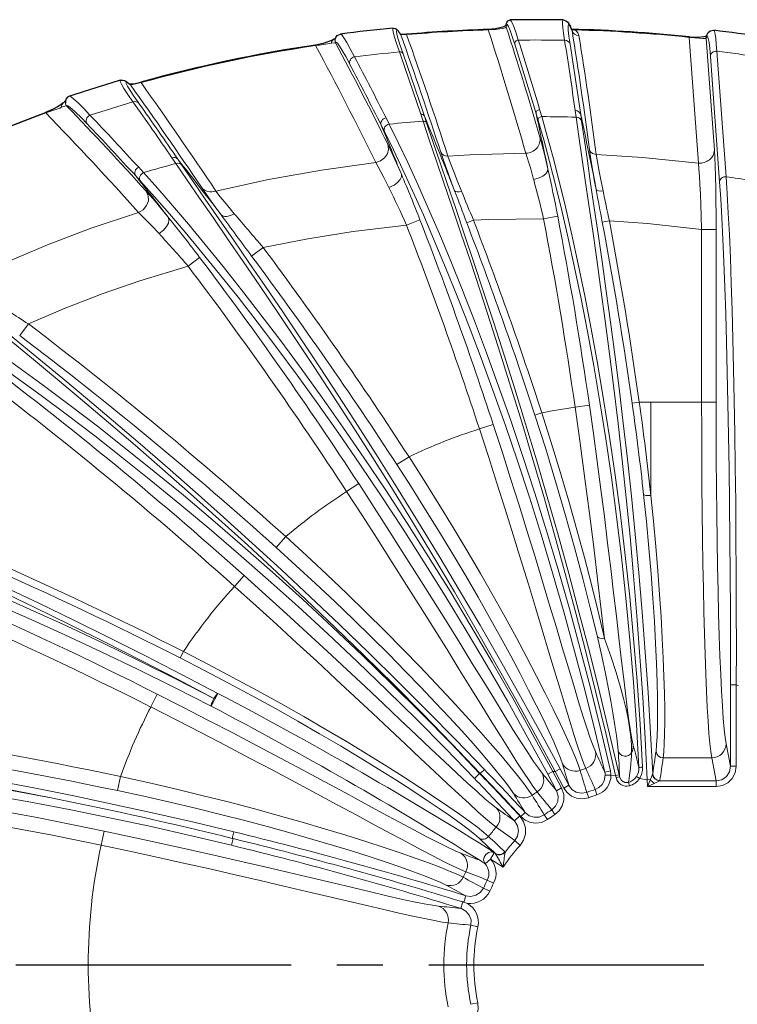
# Model space of a CAD drawing. Header units: millimetres. Extents: x 0 to 594, y 0 to 840.
# Tile 6 of 33: x 163 to 213, y 371 to 440. Entities that reach past the tile are written whole.
import ezdxf

# ---------------------------------------------------------------- set-up
doc = ezdxf.new("R2010")
doc.units = ezdxf.units.MM
doc.linetypes.add('CENTER2', pattern=[28.575, 19.05, -3.175, 3.175, -3.175])

# ---------------------------------------------------------------- blocks, each defined once
blk = doc.blocks.new('.TD_SECTION_1', base_point=(66.801, 342.614))
at = {"color": 0, "linetype": 'CENTER2'}
blk.add_lwpolyline([(77.301, 374.114), (416.628, 374.115)], dxfattribs=at)
blk = doc.blocks.new('b', base_point=(70.359, 265.815))
at = {"color": 0, "linetype": 'Continuous', "lineweight": 30}
for p, q in [((201.518, 438.795), (201.41, 439.042)), ((189.656, 438.505), (189.605, 438.582)), ((178.068, 382.843), (177.999, 382.86)), ((195.665, 382.193), (195.656, 382.179)), ((195.14, 381.354), (195.135, 381.346)), ((194.028, 378.447), (193.959, 378.469))]:
    blk.add_line(p, q, dxfattribs=at)
at = {"color": 0, "linetype": 'Continuous', "lineweight": 0}
for p, q in [((201.524, 438.765), (201.432, 438.974)), ((189.677, 438.467), (189.626, 438.544)), ((189.677, 438.467), (190.075, 438.491)), ((190.075, 438.491), (190.073, 438.515)), ((195.722, 438.822), (195.721, 438.845)), ((209.638, 438.302), (209.642, 438.339)), ((209.639, 438.302), (210.266, 429.602)), ((210.804, 438.224), (210.788, 438.22)), ((210.804, 438.224), (211.374, 430.501)), ((183.775, 437.732), (183.769, 437.77)), ((211.737, 428.294), (211.098, 436.986)), ((212.188, 428.653), (211.542, 437.346)), ((170.961, 435.019), (170.955, 435.02)), ((171.694, 435.167), (171.684, 435.203)), ((165.101, 433.071), (165.088, 433.107)), ((188.869, 432.293), (188.65, 432.728)), ((191.056, 432.98), (191.213, 432.509)), ((191.305, 432.85), (191.461, 432.378)), ((199.18, 432.535), (199.037, 433.018)), ((199.425, 432.815), (199.282, 433.298)), ((201.741, 433.232), (201.805, 432.775)), ((202.122, 432.954), (202.186, 432.497)), ((188.538, 431.779), (188.32, 432.213)), ((173.829, 429.966), (174.101, 429.568)), ((174.237, 429.864), (174.509, 429.466)), ((171.66, 428.341), (171.32, 428.713)), ((171.87, 428.937), (171.528, 429.31)), ((199.549, 425.743), (200.531, 425.932)), ((190.066, 425.307), (190.998, 425.669)), ((194.238, 425.466), (194.704, 425.645)), ((203.614, 425.506), (204.105, 425.599)), ((210.495, 413.052), (210.495, 425.006)), ((211.495, 425.006), (210.495, 425.006)), ((211.495, 413.052), (211.495, 425.006)), ((180.147, 423.757), (179.345, 423.16)), ((174.95, 422.467), (175.747, 423.07)), ((163.896, 418.467), (163.292, 417.671)), ((206.179, 413.044), (205.684, 412.974)), ((210.495, 413.052), (206.973, 413.052)), ((206.973, 413.052), (206.973, 406.602)), ((210.495, 413.052), (211.495, 413.052)), ((199.431, 412.315), (198.956, 412.16)), ((202.724, 412.84), (201.735, 412.699)), ((196.064, 411.514), (195.114, 411.203)), ((190.239, 409.273), (189.401, 408.728)), ((186.756, 407.416), (185.919, 406.87)), ((181.709, 403.744), (181.041, 403.001)), ((178.826, 401.049), (178.159, 400.305)), ((174.628, 395.793), (174.401, 395.348)), ((212.495, 387.863), (212.495, 393.484)), ((212.495, 393.484), (212.895, 393.484)), ((212.895, 387.863), (212.895, 393.484)), ((213.027, 393.451), (212.895, 393.484)), ((172.813, 392.846), (172.362, 391.955)), ((177.006, 392.899), (176.542, 392.013)), ((212.495, 387.863), (212.187, 389.417)), ((211.188, 388.432), (207.834, 388.432)), ((211.503, 386.843), (211.188, 388.432)), ((212.895, 387.863), (212.495, 387.863)), ((170.279, 387.143), (170.072, 386.165)), ((195.122, 387.36), (194.761, 387.015)), ((195.168, 387.363), (195.122, 387.36)), ((195.168, 387.363), (195.457, 387.64)), ((200.194, 387.486), (199.842, 387.298)), ((199.842, 387.298), (200.446, 386.163)), ((200.194, 387.486), (200.799, 386.35)), ((200.346, 387.483), (200.194, 387.486)), ((200.346, 387.483), (200.698, 387.671)), ((200.95, 386.348), (200.346, 387.483)), ((201.303, 386.535), (200.698, 387.671)), ((204.213, 387.237), (203.814, 387.229)), ((204.536, 387.203), (204.213, 387.237)), ((204.536, 387.203), (204.779, 387.259)), ((204.567, 387.066), (204.536, 387.203)), ((204.567, 387.066), (204.81, 387.121)), ((204.81, 387.121), (204.779, 387.259)), ((206.187, 386.998), (205.982, 387.138)), ((206.944, 386.93), (207.1, 387.311)), ((200.95, 386.348), (201.303, 386.535)), ((205.498, 386.501), (205.431, 386.738)), ((206.202, 386.996), (206.187, 386.998)), ((206.725, 386.919), (206.202, 386.996)), ((206.725, 386.919), (206.944, 386.93)), ((206.747, 386.45), (206.725, 386.919)), ((206.944, 386.93), (206.747, 386.45)), ((207.218, 386.669), (206.747, 386.45)), ((211.503, 386.45), (206.747, 386.45)), ((207.218, 386.669), (207.592, 386.843)), ((211.503, 386.843), (207.592, 386.843)), ((211.503, 386.45), (211.503, 386.843)), ((200.799, 386.35), (200.446, 386.163)), ((202.676, 385.677), (202.539, 386.047)), ((203.244, 385.872), (203.125, 386.248)), ((197.902, 384.413), (197.536, 384.073)), ((197.989, 384.372), (198.282, 384.644)), ((199.83, 384.171), (199.602, 384.492)), ((200.327, 384.507), (200.115, 384.839)), ((169.129, 383.367), (168.924, 382.389)), ((177.999, 382.86), (178.109, 383.316)), ((178.068, 382.843), (177.957, 382.387)), ((197.925, 382.375), (197.561, 382.707)), ((195.878, 381.434), (196.144, 381.857)), ((196.22, 381.809), (196.144, 381.857)), ((195.878, 381.434), (195.505, 381.103)), ((196.758, 380.879), (195.878, 381.434)), ((196.095, 379.752), (195.658, 379.978)), ((194.028, 378.447), (194.166, 378.896)), ((195.835, 379.218), (195.387, 379.424)), ((193.959, 378.469), (193.821, 378.021)), ((194.281, 378.362), (194.028, 378.447)), ((195.007, 376.744), (194.526, 376.85)), ((195.007, 371.484), (194.526, 371.378))]:
    blk.add_line(p, q, dxfattribs=at)
for points in [[(189.578, 437.288), (189.382, 437.865), (189.239, 438.322), (189.15, 438.656), (189.118, 438.863), (189.146, 438.942)], [(196.96, 439), (196.885, 438.96), (196.741, 438.919), (196.524, 438.881), (196.216, 438.847), (195.722, 438.822)], [(197.565, 437.827), (197.387, 438.369), (197.238, 438.779), (197.12, 439.053), (197.036, 439.186), (196.986, 439.177), (196.971, 439.017)], [(197.805, 438.111), (197.651, 438.59), (197.518, 438.972), (197.408, 439.253), (197.321, 439.432), (197.248, 439.509)], [(201.01, 438.097), (200.939, 438.58), (200.892, 438.965), (200.869, 439.248), (200.87, 439.428), (200.906, 439.505)], [(201.392, 437.826), (201.309, 438.386), (201.261, 438.803), (201.248, 439.073), (201.273, 439.192), (201.334, 439.16), (201.432, 438.974)], [(186.469, 436.954), (186.174, 437.513), (185.926, 437.954), (185.73, 438.272), (185.587, 438.465), (185.496, 438.53)], [(189.828, 437.162), (189.632, 437.733), (189.49, 438.186), (189.402, 438.515), (189.37, 438.718), (189.395, 438.793), (189.477, 438.741), (189.626, 438.544)], [(201.71, 438.816), (201.837, 438.72), (201.923, 438.616), (201.997, 438.428)], [(209.639, 438.302), (210.029, 438.26), (210.328, 438.233), (210.542, 438.219), (210.688, 438.215), (210.788, 438.22)], [(211.098, 436.986), (211.052, 437.533), (211.005, 437.948), (210.956, 438.229), (210.906, 438.372), (210.857, 438.375), (210.804, 438.224)], [(211.542, 437.346), (211.504, 437.834), (211.465, 438.225), (211.424, 438.514), (211.382, 438.701), (211.33, 438.787)], [(185.156, 437.915), (185.075, 437.93), (184.866, 437.9)], [(186.148, 436.434), (185.861, 436.967), (185.62, 437.39), (185.427, 437.7), (185.285, 437.894), (185.194, 437.97), (185.156, 437.915)], [(171.134, 433.829), (170.78, 434.345), (170.511, 434.756), (170.331, 435.058), (170.243, 435.25), (170.251, 435.329)], [(171.544, 433.735), (171.196, 434.234), (170.931, 434.634), (170.753, 434.93), (170.665, 435.118), (170.667, 435.198), (170.76, 435.169), (170.955, 435.02)], [(170.961, 435.019), (171.018, 435.021), (171.133, 435.039), (171.327, 435.079), (171.694, 435.167)], [(168.158, 432.917), (167.706, 433.392), (167.334, 433.764), (167.048, 434.028), (166.851, 434.183), (166.743, 434.225)], [(166.549, 433.545), (166.501, 433.553), (166.426, 433.541), (166.194, 433.461)], [(167.962, 432.317), (167.537, 432.757), (167.183, 433.108), (166.905, 433.365), (166.704, 433.526), (166.585, 433.59), (166.549, 433.545)], [(152.229, 427.289), (155.312, 428.904), (158.456, 430.393), (161.657, 431.759), (165.101, 433.071)], [(206.406, 387.785), (206.236, 390.767), (206.03, 393.734), (205.788, 396.676), (205.512, 399.583), (205.204, 402.444), (204.866, 405.251), (204.502, 407.993), (204.114, 410.661), (203.707, 413.247), (203.283, 415.741), (202.847, 418.136), (202.403, 420.423), (201.955, 422.595), (201.507, 424.643), (201.064, 426.562), (200.63, 428.344), (200.21, 429.983), (199.808, 431.473), (199.425, 432.815)], [(206.725, 386.919), (206.581, 389.779), (206.414, 392.629), (206.225, 395.46), (206.014, 398.264), (205.784, 401.031), (205.537, 403.753), (205.273, 406.422), (204.998, 409.028), (204.711, 411.565), (204.418, 414.023), (204.12, 416.396), (203.822, 418.675), (203.525, 420.853), (203.235, 422.924), (202.954, 424.88), (202.687, 426.715), (202.435, 428.423), (202.204, 429.998), (201.995, 431.434), (201.805, 432.775)], [(204.177, 387.533), (203.515, 390.37), (202.82, 393.19), (202.094, 395.984), (201.341, 398.746), (200.563, 401.466), (199.765, 404.136), (198.949, 406.749), (198.12, 409.296), (197.283, 411.772), (196.441, 414.167), (195.599, 416.475), (194.763, 418.689), (193.938, 420.802), (193.128, 422.808), (192.339, 424.7), (191.576, 426.473), (190.844, 428.12), (190.149, 429.637), (189.495, 431.017), (188.869, 432.293)], [(204.536, 387.203), (203.88, 390.043), (203.203, 392.87), (202.504, 395.675), (201.789, 398.45), (201.059, 401.188), (200.317, 403.879), (199.569, 406.516), (198.817, 409.091), (198.065, 411.597), (197.319, 414.025), (196.583, 416.368), (195.862, 418.618), (195.161, 420.769), (194.484, 422.814), (193.837, 424.745), (193.224, 426.557), (192.652, 428.243), (192.124, 429.797), (191.645, 431.213), (191.213, 432.509)], [(204.779, 387.259), (204.122, 390.087), (203.443, 392.902), (202.744, 395.696), (202.028, 398.46), (201.297, 401.186), (200.556, 403.866), (199.807, 406.492), (199.056, 409.056), (198.305, 411.551), (197.56, 413.969), (196.825, 416.302), (196.104, 418.543), (195.404, 420.685), (194.728, 422.721), (194.082, 424.644), (193.471, 426.449), (192.899, 428.127), (192.372, 429.675), (191.894, 431.086), (191.461, 432.378)], [(206.156, 387.768), (205.985, 390.733), (205.777, 393.682), (205.534, 396.607), (205.257, 399.496), (204.948, 402.34), (204.611, 405.13), (204.246, 407.856), (203.859, 410.508), (203.452, 413.079), (203.029, 415.558), (202.594, 417.939), (202.151, 420.212), (201.704, 422.371), (201.257, 424.407), (200.815, 426.315), (200.383, 428.086), (199.964, 429.716), (199.562, 431.197), (199.18, 432.535)], [(207.105, 387.334), (206.956, 390.153), (206.785, 392.962), (206.592, 395.751), (206.378, 398.512), (206.146, 401.237), (205.897, 403.916), (205.633, 406.542), (205.357, 409.107), (205.072, 411.603), (204.78, 414.021), (204.483, 416.356), (204.187, 418.598), (203.893, 420.741), (203.605, 422.779), (203.327, 424.704), (203.061, 426.511), (202.812, 428.193), (202.583, 429.744), (202.376, 431.16), (202.186, 432.497)], [(203.787, 387.441), (203.124, 390.251), (202.429, 393.045), (201.705, 395.813), (200.953, 398.548), (200.177, 401.241), (199.381, 403.886), (198.568, 406.473), (197.743, 408.997), (196.909, 411.448), (196.071, 413.82), (195.233, 416.106), (194.402, 418.298), (193.58, 420.391), (192.775, 422.378), (191.99, 424.252), (191.232, 426.008), (190.504, 427.639), (189.813, 429.141), (189.163, 430.509), (188.538, 431.779)], [(199.301, 431.389), (199.405, 431.012), (199.525, 430.551), (199.657, 430.014), (199.846, 429.209)], [(187.945, 429.636), (188.273, 429.753), (188.551, 429.965), (188.74, 430.247), (188.818, 430.566), (188.764, 430.917)], [(188.764, 430.917), (188.939, 430.555), (189.145, 430.111), (189.378, 429.593), (189.71, 428.828)], [(193.398, 427.675), (193.162, 428.306), (192.946, 428.891), (192.755, 429.418), (192.592, 429.876), (192.433, 430.349)], [(192.925, 430.085), (194.438, 430.169), (198.329, 430.274)], [(193.875, 427.653), (193.572, 428.4), (193.307, 429.068), (193.089, 429.634), (192.925, 430.085)], [(198.329, 430.274), (198.428, 429.976), (198.54, 429.613), (198.664, 429.19), (198.867, 428.464)], [(203.193, 427.781), (203.076, 428.432), (202.97, 429.034), (202.879, 429.574), (202.803, 430.043), (202.732, 430.533)], [(202.732, 430.533), (202.804, 430.376), (202.938, 430.255), (203.201, 430.182)], [(203.673, 427.673), (203.517, 428.444), (203.384, 429.132), (203.278, 429.712), (203.201, 430.182)], [(203.201, 430.182), (206.408, 429.985), (210.266, 429.602)], [(211.374, 430.501), (211.403, 430.018), (211.429, 429.405), (211.452, 428.682), (211.47, 427.865), (211.483, 426.975), (211.492, 426.036), (211.495, 425.006)], [(200.346, 387.483), (198.987, 390.015), (197.608, 392.53), (196.213, 395.023), (194.805, 397.489), (193.389, 399.921), (191.968, 402.314), (190.549, 404.661), (189.135, 406.957), (187.734, 409.196), (186.35, 411.372), (184.989, 413.479), (183.659, 415.512), (182.365, 417.464), (181.113, 419.33), (179.912, 421.104), (178.767, 422.782), (177.685, 424.357), (176.672, 425.826), (175.737, 427.182), (174.884, 428.422), (174.101, 429.568)], [(200.698, 387.671), (199.338, 390.187), (197.958, 392.685), (196.563, 395.161), (195.156, 397.61), (193.741, 400.025), (192.322, 402.4), (190.905, 404.731), (189.495, 407.011), (188.097, 409.234), (186.717, 411.395), (185.36, 413.487), (184.034, 415.505), (182.744, 417.443), (181.497, 419.296), (180.3, 421.058), (179.159, 422.724), (178.081, 424.288), (177.073, 425.746), (176.14, 427.093), (175.291, 428.325), (174.509, 429.466)], [(176.875, 427.656), (180.518, 428.462), (184.188, 429.119), (187.945, 429.636)], [(187.945, 429.636), (188.104, 429.35), (188.291, 429.002), (188.5, 428.597), (188.843, 427.914)], [(210.266, 429.602), (210.304, 429.205), (210.341, 428.705), (210.376, 428.114), (210.41, 427.447), (210.441, 426.72), (210.468, 425.952), (210.495, 425.006)], [(200.194, 387.486), (198.82, 390.036), (197.417, 392.564), (195.99, 395.065), (194.542, 397.533), (193.077, 399.962), (191.599, 402.346), (190.115, 404.679), (188.628, 406.956), (187.145, 409.17), (185.67, 411.316), (184.211, 413.388), (182.774, 415.381), (181.364, 417.289), (179.989, 419.107), (178.655, 420.829), (177.37, 422.452), (176.139, 423.969), (174.97, 425.377), (173.87, 426.671), (172.845, 427.848), (171.87, 428.937)], [(189.71, 428.828), (189.716, 428.651), (189.626, 428.452), (189.448, 428.254), (189.201, 428.077), (188.843, 427.914)], [(199.846, 429.209), (199.822, 429.036), (199.706, 428.86), (199.508, 428.699), (199.247, 428.568), (198.867, 428.464)], [(212.188, 428.653), (212.266, 427.471), (212.341, 426.137), (212.412, 424.659), (212.48, 423.042), (212.543, 421.295), (212.602, 419.426), (212.656, 417.442), (212.706, 415.354), (212.75, 413.172), (212.788, 410.904), (212.822, 408.561), (212.849, 406.155), (212.87, 403.694), (212.886, 401.19), (212.895, 398.655), (212.898, 396.098), (212.895, 393.484)], [(199.842, 387.298), (198.47, 389.823), (197.071, 392.327), (195.648, 394.803), (194.204, 397.247), (192.745, 399.651), (191.275, 402.012), (189.797, 404.322), (188.318, 406.575), (186.843, 408.767), (185.377, 410.892), (183.926, 412.943), (182.497, 414.915), (181.096, 416.804), (179.73, 418.604), (178.405, 420.309), (177.127, 421.915), (175.905, 423.418), (174.744, 424.811), (173.651, 426.093), (172.633, 427.257), (171.66, 428.341)], [(211.737, 428.294), (211.816, 427.124), (211.892, 425.805), (211.964, 424.343), (212.033, 422.743), (212.098, 421.015), (212.159, 419.165), (212.216, 417.203), (212.267, 415.137), (212.314, 412.978), (212.356, 410.734), (212.393, 408.416), (212.424, 406.035), (212.449, 403.6), (212.469, 401.122), (212.484, 398.613), (212.492, 396.083), (212.495, 393.484)], [(171.526, 426.179), (171.839, 426.372), (172.073, 426.656), (172.196, 426.994), (172.19, 427.339), (172.042, 427.664)], [(172.042, 427.664), (172.323, 427.347), (172.658, 426.957), (173.038, 426.503), (173.574, 425.849)], [(177.231, 426.019), (176.833, 426.564), (176.477, 427.058), (176.171, 427.49), (175.872, 427.923)], [(178.148, 426.096), (177.785, 426.53), (177.459, 426.924), (177.177, 427.271), (176.875, 427.656)], [(159.466, 421.391), (162.323, 422.728), (165.226, 423.95), (168.169, 425.061), (171.526, 426.179)], [(171.526, 426.179), (171.776, 425.934), (172.071, 425.634), (172.407, 425.284), (172.941, 424.715)], [(173.574, 425.849), (173.626, 425.676), (173.585, 425.452), (173.454, 425.206), (173.248, 424.962), (172.941, 424.715)], [(180.147, 423.757), (183.246, 424.366), (186.365, 424.863), (190.066, 425.307)], [(194.704, 425.645), (195.74, 425.687), (199.549, 425.743)], [(204.105, 425.599), (206.738, 425.411), (210.495, 425.006)], [(195.168, 387.363), (193.188, 389.431), (191.19, 391.477), (189.179, 393.501), (187.158, 395.498), (185.133, 397.464), (183.107, 399.397), (181.087, 401.293), (179.078, 403.147), (177.087, 404.955), (175.12, 406.714), (173.185, 408.419), (171.289, 410.067), (169.439, 411.653), (167.644, 413.174), (165.911, 414.626), (164.25, 416.005), (162.668, 417.308), (161.174, 418.531), (159.776, 419.671), (158.482, 420.725), (157.299, 421.69), (156.213, 422.582)], [(195.457, 387.64), (193.476, 389.692), (191.479, 391.723), (189.469, 393.731), (187.451, 395.713), (185.429, 397.664), (183.407, 399.582), (181.392, 401.462), (179.389, 403.301), (177.404, 405.095), (175.444, 406.84), (173.516, 408.532), (171.626, 410.167), (169.784, 411.74), (167.996, 413.249), (166.271, 414.69), (164.618, 416.058), (163.043, 417.351), (161.555, 418.564), (160.164, 419.695), (158.876, 420.741), (157.699, 421.699), (156.615, 422.587)], [(163.896, 418.467), (166.43, 419.55), (169.001, 420.543), (171.605, 421.447), (174.95, 422.467)], [(195.122, 387.36), (193.123, 389.445), (191.101, 391.504), (189.059, 393.534), (187.003, 395.531), (184.935, 397.491), (182.861, 399.411), (180.787, 401.286), (178.717, 403.113), (176.659, 404.887), (174.619, 406.605), (172.603, 408.262), (170.62, 409.855), (168.676, 411.38), (166.78, 412.832), (164.939, 414.21), (163.162, 415.509), (161.457, 416.726), (159.832, 417.859), (158.296, 418.903), (156.857, 419.858), (155.523, 420.719), (154.26, 421.511)], [(194.761, 387.015), (192.768, 389.073), (190.754, 391.105), (188.722, 393.108), (186.677, 395.078), (184.621, 397.012), (182.56, 398.906), (180.5, 400.756), (178.445, 402.558), (176.402, 404.308), (174.378, 406.002), (172.379, 407.636), (170.412, 409.207), (168.485, 410.711), (166.605, 412.144), (164.781, 413.503), (163.02, 414.784), (161.331, 415.985), (159.721, 417.102), (158.199, 418.132), (156.774, 419.074), (155.452, 419.924), (154.195, 420.709)], [(210.495, 413.052), (210.498, 411.12), (210.505, 409.199), (210.518, 407.302), (210.535, 405.438), (210.557, 403.621), (210.584, 401.859), (210.615, 400.165), (210.651, 398.548), (210.69, 397.017), (210.734, 395.583), (210.781, 394.253), (210.831, 393.035), (210.885, 391.938), (210.941, 390.966), (210.999, 390.127), (211.06, 389.425), (211.122, 388.864), (211.188, 388.432)], [(211.495, 413.052), (211.498, 411.084), (211.506, 409.129), (211.52, 407.201), (211.54, 405.312), (211.564, 403.475), (211.594, 401.702), (211.629, 400.006), (211.669, 398.398), (211.713, 396.889), (211.762, 395.488), (211.814, 394.206), (211.87, 393.051), (211.928, 392.031), (211.99, 391.152), (212.054, 390.421), (212.12, 389.842), (212.187, 389.417)], [(199.431, 412.315), (200.083, 410.264), (200.709, 408.22), (201.305, 406.2), (201.866, 404.219), (202.391, 402.291), (202.876, 400.431), (203.318, 398.655), (203.78, 396.707)], [(203.78, 396.707), (203.547, 398.682), (203.294, 400.796), (203.021, 403.028), (202.727, 405.357), (202.415, 407.757), (202.084, 410.205), (201.735, 412.699)], [(205.76, 389.313), (205.669, 389.727), (205.569, 390.299), (205.461, 391.024), (205.343, 391.898), (205.215, 392.913), (205.077, 394.064), (204.927, 395.343), (204.766, 396.739), (204.591, 398.244), (204.404, 399.847), (204.203, 401.538), (203.989, 403.304), (203.76, 405.134), (203.519, 407.015), (203.265, 408.935), (203, 410.879), (202.724, 412.84)], [(198.956, 412.16), (199.702, 409.824), (200.413, 407.502), (201.082, 405.218), (201.704, 402.995), (202.274, 400.856), (202.789, 398.824), (203.252, 396.899)], [(202.475, 387.708), (202.321, 388.088), (202.132, 388.609), (201.909, 389.268), (201.654, 390.061), (201.365, 390.983), (201.044, 392.027), (200.693, 393.188), (200.311, 394.457), (199.9, 395.827), (199.461, 397.289), (198.995, 398.834), (198.504, 400.453), (197.989, 402.135), (197.452, 403.869), (196.897, 405.646), (196.324, 407.455), (195.738, 409.283), (195.114, 411.203)], [(203.139, 388.871), (202.977, 389.263), (202.78, 389.809), (202.547, 390.504), (202.279, 391.344), (201.977, 392.323), (201.641, 393.432), (201.272, 394.665), (200.87, 396.012), (200.437, 397.464), (199.974, 399.01), (199.483, 400.64), (198.965, 402.343), (198.423, 404.105), (197.858, 405.916), (197.275, 407.762), (196.676, 409.631), (196.064, 411.514)], [(176.738, 392.542), (174.22, 393.875), (171.709, 395.175), (169.211, 396.441), (166.734, 397.671), (164.285, 398.862), (161.872, 400.012), (159.504, 401.118), (157.19, 402.179), (154.938, 403.194), (152.759, 404.16), (150.662, 405.076), (148.656, 405.941), (146.75, 406.754), (144.955, 407.513), (143.278, 408.219), (141.728, 408.869), (140.314, 409.465), (139.031, 410.012)], [(177.006, 392.898), (174.497, 394.214), (171.995, 395.499), (169.509, 396.749), (167.043, 397.963), (164.607, 399.139), (162.207, 400.275), (159.853, 401.368), (157.553, 402.417), (155.316, 403.42), (153.152, 404.375), (151.069, 405.28), (149.076, 406.135), (147.184, 406.939), (145.401, 407.69), (143.736, 408.388), (142.198, 409.032), (140.794, 409.622), (139.516, 410.164)], [(190.239, 409.273), (191.281, 407.638), (192.301, 406.002), (193.294, 404.375), (194.254, 402.769), (195.176, 401.192), (196.055, 399.655), (196.887, 398.168), (197.668, 396.739), (198.395, 395.38), (199.063, 394.099), (199.671, 392.904), (200.215, 391.804), (200.695, 390.807), (201.108, 389.92), (201.453, 389.148), (201.729, 388.498), (201.936, 387.975), (202.077, 387.569)], [(176.738, 392.542), (174.175, 393.86), (171.615, 395.138), (169.065, 396.374), (166.531, 397.564), (164.02, 398.707), (161.542, 399.8), (159.104, 400.841), (156.715, 401.827), (154.385, 402.758), (152.122, 403.631), (149.936, 404.446), (147.837, 405.201), (145.834, 405.896), (143.935, 406.531), (142.15, 407.104), (140.488, 407.616), (138.957, 408.067), (137.542, 408.463)], [(189.401, 408.728), (190.406, 407.17), (191.389, 405.611), (192.348, 404.062), (193.274, 402.531), (194.165, 401.029), (195.015, 399.564), (195.821, 398.147), (196.577, 396.786), (197.281, 395.49), (197.929, 394.269), (198.52, 393.13), (199.049, 392.081), (199.515, 391.13), (199.917, 390.282), (200.253, 389.545), (200.522, 388.923), (200.722, 388.421), (200.859, 388.022)], [(176.542, 392.013), (173.997, 393.31), (171.457, 394.567), (168.927, 395.782), (166.415, 396.953), (163.927, 398.077), (161.471, 399.152), (159.057, 400.176), (156.691, 401.146), (154.384, 402.062), (152.145, 402.922), (149.982, 403.724), (147.905, 404.468), (145.922, 405.152), (144.044, 405.777), (142.278, 406.341), (140.634, 406.846), (139.119, 407.29), (137.712, 407.682)], [(199.11, 386.08), (198.863, 386.408), (198.545, 386.862), (198.16, 387.441), (197.707, 388.141), (197.19, 388.957), (196.61, 389.882), (195.97, 390.912), (195.273, 392.04), (194.521, 393.257), (193.719, 394.555), (192.869, 395.927), (191.975, 397.363), (191.043, 398.855), (190.076, 400.392), (189.079, 401.964), (188.058, 403.563), (187.018, 405.177), (185.919, 406.87)], [(199.45, 387.376), (199.192, 387.713), (198.861, 388.189), (198.456, 388.8), (197.98, 389.543), (197.435, 390.409), (196.823, 391.394), (196.147, 392.489), (195.411, 393.687), (194.617, 394.977), (193.769, 396.351), (192.873, 397.798), (191.932, 399.308), (190.952, 400.87), (189.938, 402.473), (188.897, 404.105), (187.835, 405.756), (186.756, 407.416)], [(206.476, 406.672), (206.673, 404.786), (206.846, 402.952), (206.996, 401.182), (207.122, 399.488), (207.226, 397.881), (207.307, 396.373), (207.368, 394.973), (207.41, 393.691), (207.434, 392.536), (207.442, 391.516), (207.434, 390.636), (207.413, 389.904), (207.38, 389.324), (207.335, 388.897)], [(206.973, 406.602), (207.157, 404.809), (207.32, 403.061), (207.463, 401.368), (207.586, 399.739), (207.689, 398.185), (207.773, 396.714), (207.839, 395.336), (207.887, 394.057), (207.919, 392.887), (207.937, 391.831), (207.94, 390.896), (207.93, 390.086), (207.91, 389.407), (207.878, 388.863), (207.834, 388.432)], [(181.709, 403.744), (183.139, 402.434), (184.548, 401.118), (185.928, 399.804), (187.271, 398.501), (188.57, 397.216), (189.817, 395.959), (191.006, 394.738), (192.13, 393.56), (193.183, 392.435), (194.16, 391.371), (195.056, 390.374), (195.867, 389.453), (196.588, 388.614), (197.217, 387.863), (197.75, 387.207), (198.185, 386.651), (198.52, 386.199), (198.761, 385.844)], [(181.041, 403.001), (182.415, 401.755), (183.768, 400.505), (185.095, 399.256), (186.386, 398.017), (187.636, 396.797), (188.836, 395.602), (189.98, 394.442), (191.063, 393.323), (192.079, 392.254), (193.021, 391.242), (193.886, 390.294), (194.669, 389.418), (195.366, 388.62), (195.973, 387.905), (196.488, 387.28), (196.909, 386.749), (197.232, 386.315), (197.468, 385.966)], [(196.274, 384.977), (195.938, 385.236), (195.494, 385.61), (194.945, 386.096), (194.293, 386.689), (193.542, 387.385), (192.696, 388.178), (191.76, 389.061), (190.739, 390.027), (189.638, 391.068), (188.464, 392.176), (187.223, 393.342), (185.924, 394.557), (184.573, 395.812), (183.179, 397.098), (181.751, 398.405), (180.297, 399.724), (178.826, 401.049)], [(196.281, 383.638), (195.957, 383.89), (195.533, 384.247), (195.011, 384.706), (194.393, 385.265), (193.682, 385.919), (192.882, 386.663), (191.997, 387.492), (191.032, 388.401), (189.991, 389.382), (188.88, 390.428), (187.704, 391.534), (186.469, 392.69), (185.182, 393.889), (183.85, 395.123), (182.481, 396.384), (181.081, 397.664), (179.658, 398.954), (178.159, 400.305)], [(204.718, 388.919), (204.671, 389.396), (204.593, 389.991), (204.494, 390.664), (204.377, 391.405), (204.23, 392.245), (204.05, 393.202), (203.832, 394.28), (203.574, 395.48), (203.252, 396.899)], [(205.648, 388.809), (205.641, 389.32), (205.591, 389.914), (205.509, 390.538), (205.406, 391.155), (205.269, 391.809), (205.087, 392.547), (204.854, 393.388), (204.567, 394.341), (204.223, 395.409), (203.78, 396.707)], [(174.401, 395.348), (176.087, 394.482), (177.754, 393.605), (179.394, 392.723), (180.996, 391.841), (182.552, 390.966), (184.051, 390.104), (185.487, 389.261), (186.85, 388.442), (188.133, 387.655), (189.328, 386.905), (190.43, 386.198), (191.432, 385.541), (192.328, 384.937), (193.113, 384.393), (193.785, 383.912), (194.338, 383.499), (194.77, 383.157), (195.092, 382.877)], [(174.628, 395.793), (176.349, 394.904), (178.052, 394.003), (179.727, 393.097), (181.363, 392.191), (182.951, 391.292), (184.482, 390.406), (185.947, 389.54), (187.338, 388.699), (188.647, 387.89), (189.867, 387.12), (190.991, 386.394), (192.012, 385.719), (192.926, 385.1), (193.727, 384.542), (194.412, 384.049), (194.976, 383.627), (195.417, 383.278), (195.742, 382.996)], [(193.827, 381.838), (193.435, 382.001), (192.91, 382.247), (192.254, 382.574), (191.47, 382.979), (190.565, 383.457), (189.543, 384.004), (188.41, 384.615), (187.173, 385.283), (185.841, 386.004), (184.42, 386.77), (182.92, 387.575), (181.35, 388.412), (179.72, 389.275), (178.041, 390.156), (176.323, 391.049), (174.578, 391.948), (172.813, 392.846)], [(194.18, 380.546), (193.803, 380.706), (193.3, 380.941), (192.677, 381.249), (191.935, 381.629), (191.079, 382.077), (190.114, 382.589), (189.045, 383.161), (187.878, 383.788), (186.618, 384.466), (185.274, 385.19), (183.852, 385.953), (182.36, 386.75), (180.807, 387.575), (179.201, 388.422), (177.551, 389.286), (175.868, 390.16), (174.16, 391.038), (172.362, 391.955)], [(165.577, 385.64), (162.89, 386.178), (160.222, 386.688), (157.579, 387.17), (154.97, 387.625), (152.405, 388.052), (149.891, 388.451), (147.438, 388.824), (145.053, 389.171), (142.745, 389.492), (140.523, 389.79), (138.393, 390.065), (136.365, 390.318), (134.445, 390.551), (132.64, 390.766), (130.957, 390.965), (129.402, 391.148), (127.982, 391.318), (126.631, 391.485)], [(178.109, 383.316), (175.343, 383.975), (172.573, 384.609), (169.802, 385.216), (167.036, 385.797), (164.281, 386.35), (161.543, 386.877), (158.829, 387.375), (156.15, 387.845), (153.513, 388.287), (150.928, 388.7), (148.404, 389.086), (145.95, 389.445), (143.575, 389.777), (141.288, 390.084), (139.097, 390.367), (137.011, 390.628), (135.037, 390.868), (133.184, 391.088), (131.458, 391.291), (129.866, 391.478), (128.415, 391.651), (127.078, 391.816)], [(165.577, 385.64), (162.863, 386.149), (160.165, 386.621), (157.491, 387.057), (154.85, 387.455), (152.251, 387.816), (149.702, 388.139), (147.212, 388.426), (144.789, 388.678), (142.442, 388.894), (140.179, 389.078), (138.009, 389.229), (135.938, 389.352), (133.973, 389.445), (132.123, 389.514), (130.394, 389.558), (128.791, 389.58), (127.322, 389.582), (125.912, 389.566)], [(177.957, 382.387), (175.18, 383.047), (172.398, 383.675), (169.614, 384.27), (166.834, 384.832), (164.062, 385.357), (161.305, 385.847), (158.573, 386.299), (155.872, 386.713), (153.212, 387.089), (150.603, 387.426), (148.053, 387.726), (145.571, 387.989), (143.167, 388.216), (140.848, 388.407), (138.624, 388.566), (136.504, 388.694), (134.494, 388.792), (132.602, 388.862), (130.836, 388.908), (129.202, 388.931), (127.707, 388.934), (126.314, 388.917)], [(211.503, 386.843), (211.884, 386.92), (212.206, 387.141), (212.42, 387.471), (212.495, 387.863)], [(211.503, 386.45), (211.927, 386.517), (212.31, 386.711), (212.617, 387.015), (212.818, 387.399), (212.895, 387.863)], [(170.279, 387.143), (172.172, 386.723), (174.05, 386.287), (175.902, 385.84), (177.717, 385.383), (179.484, 384.92), (181.193, 384.454), (182.833, 383.991), (184.395, 383.534), (185.87, 383.086), (187.248, 382.652), (188.523, 382.237), (189.686, 381.845), (190.73, 381.479), (191.649, 381.143), (192.439, 380.842), (193.094, 380.578), (193.61, 380.354), (193.997, 380.167)], [(203.125, 386.248), (203.389, 386.378), (203.603, 386.582), (203.747, 386.841), (203.814, 387.229)], [(205.431, 386.738), (205.167, 386.738), (204.94, 386.876), (204.81, 387.121)], [(201.303, 386.535), (201.517, 386.255), (201.812, 386.064), (202.153, 385.986), (202.539, 386.047)], [(170.072, 386.165), (171.884, 385.773), (173.682, 385.367), (175.455, 384.949), (177.193, 384.522), (178.885, 384.089), (180.522, 383.655), (182.093, 383.222), (183.59, 382.795), (185.004, 382.376), (186.326, 381.971), (187.549, 381.583), (188.665, 381.216), (189.668, 380.873), (190.551, 380.558), (191.31, 380.274), (191.94, 380.024), (192.437, 379.81), (192.815, 379.626)], [(200.115, 384.839), (200.38, 385.089), (200.536, 385.419), (200.563, 385.785), (200.446, 386.163)], [(200.327, 384.507), (200.633, 384.772), (200.848, 385.115), (200.955, 385.505), (200.947, 385.91), (200.799, 386.35)], [(200.95, 386.348), (201.176, 386.033), (201.478, 385.79), (201.835, 385.639), (202.219, 385.591), (202.676, 385.677)], [(197.925, 382.375), (198.169, 382.738), (198.296, 383.158), (198.296, 383.595), (198.17, 384.015), (197.902, 384.413)], [(197.989, 384.372), (198.288, 384.127), (198.643, 383.97), (199.027, 383.916), (199.411, 383.97), (199.83, 384.171)], [(198.282, 384.644), (198.561, 384.43), (198.895, 384.321), (199.244, 384.334), (199.602, 384.492)], [(197.561, 382.707), (197.753, 383.017), (197.817, 383.377), (197.747, 383.738), (197.536, 384.073)], [(192.276, 378.172), (191.855, 378.229), (191.284, 378.331), (190.566, 378.477), (189.704, 378.665), (188.706, 378.892), (187.577, 379.156), (186.325, 379.453), (184.957, 379.778), (183.483, 380.129), (181.913, 380.502), (180.256, 380.891), (178.522, 381.294), (176.725, 381.705), (174.875, 382.122), (172.984, 382.54), (171.066, 382.955), (169.129, 383.367)], [(192.952, 377.016), (192.545, 377.072), (192, 377.17), (191.317, 377.306), (190.503, 377.481), (189.56, 377.692), (188.496, 377.937), (187.315, 378.212), (186.024, 378.516), (184.633, 378.845), (183.147, 379.196), (181.576, 379.565), (179.928, 379.949), (178.214, 380.344), (176.444, 380.747), (174.627, 381.154), (172.775, 381.563), (170.898, 381.969), (168.924, 382.389)], [(196.144, 381.857), (195.944, 381.92), (195.73, 381.884), (195.547, 381.757), (195.43, 381.565), (195.404, 381.346), (195.505, 381.103)], [(194.166, 378.896), (194.516, 378.849), (194.86, 378.923), (195.157, 379.108), (195.387, 379.424)], [(194.526, 376.85), (194.537, 377.215), (194.412, 377.559), (194.171, 377.836), (193.821, 378.021)], [(195.007, 371.484), (195.036, 371.047), (194.937, 370.621), (194.718, 370.242), (194.399, 369.942), (193.968, 369.73)]]:
    blk.add_lwpolyline(points, dxfattribs=at)
at = {"color": 0, "linetype": 'Continuous', "lineweight": 30}
for points in [[(189.146, 438.942), (189.299, 438.913), (189.38, 438.859), (189.437, 438.804), (189.49, 438.742), (189.545, 438.67), (189.605, 438.582)], [(196.963, 439.122), (196.881, 439.072), (196.734, 439.011), (196.521, 438.949), (196.23, 438.892), (195.721, 438.845)], [(196.964, 439.071), (196.964, 439.139), (196.968, 439.202), (196.977, 439.266), (197.001, 439.34), (197.07, 439.438), (197.248, 439.509)], [(200.906, 439.505), (201.1, 439.454), (201.206, 439.375), (201.265, 439.307), (201.306, 439.246), (201.34, 439.185), (201.373, 439.121), (201.409, 439.042)], [(185.121, 438.096), (185.131, 438.18), (185.169, 438.293), (185.271, 438.428), (185.496, 438.53)], [(189.636, 438.536), (189.691, 438.522), (189.79, 438.51), (190.073, 438.515)], [(209.642, 438.339), (210.096, 438.315), (210.441, 438.331), (210.68, 438.366), (210.84, 438.412)], [(210.814, 438.313), (210.832, 438.386), (210.855, 438.458), (210.888, 438.535), (210.949, 438.63), (211.088, 438.744), (211.33, 438.787)], [(185.03, 438.164), (184.869, 438.079), (184.63, 437.982), (184.302, 437.88), (183.769, 437.77)], [(170.251, 435.329), (170.44, 435.341), (170.556, 435.309), (170.635, 435.27), (170.701, 435.23), (170.765, 435.184), (170.831, 435.133), (170.907, 435.069)], [(170.878, 435.094), (171.01, 435.086), (171.284, 435.113), (171.684, 435.203)], [(166.308, 433.765), (166.149, 433.642), (165.92, 433.495), (165.61, 433.328), (165.088, 433.107)], [(152.211, 427.322), (155.294, 428.937), (158.44, 430.427), (161.642, 431.793), (165.088, 433.107)]]:
    blk.add_lwpolyline(points, dxfattribs=at)
for centre, radius, start, end in [((198.866, 336.225), 103.176, 95.40598, 97.44571), ((198.962, 335.074), 104.449, 88.93366, 90.9403), ((198.98, 335.35), 103.539, 84.08904, 88.61069), ((201.376, 437.584), 1.276, 74.85851, 84.81163), ((184.369, 439.258), 1.278, 301.14592, 307.64803), ((198.943, 335.352), 103.543, 91.78353, 94.91426), ((199.229, 337.798), 101.712, 81.25097, 83.1674), ((198.413, 339.073), 99.777, 98.4396, 105.53895), ((197.268, 343.26), 95.951, 106.35372, 108.55), ((166.884, 433.818), 0.431, 109.12049, 189.69577), ((165.23, 435.031), 1.663, 310.40843, 317.94162)]:
    blk.add_arc(centre, radius, start, end, dxfattribs=at)
at = {"color": 0, "linetype": 'Continuous', "lineweight": 0}
for centre, radius, start, end in [((197.202, 439.036), 0.245, 166.85748, 188.39894), ((196.928, 439.034), 0.0464, 312.75657, 337.26545), ((197.205, 439.075), 0.241, 180.74915, 193.90219), ((-67.926, 353.94), 278.224, 16.16295, 17.80546), ((-73.234, 344.699), 279.133, 17.86913, 19.62881), ((198.943, 335.352), 103.519, 91.78353, 94.91427), ((-72.79, 344.714), 279.092, 17.81164, 19.63394), ((-66.808, 354.061), 275.874, 16.03708, 17.89318), ((201.456, 438.767), 0.0679, 357.89604, 24.10454), ((-73.693, 394.184), 278.804, 7.49127, 9.20109), ((198.986, 335.432), 103.42, 84.08785, 88.49083), ((-73.639, 393.971), 279.198, 7.45202, 9.16219), ((211.177, 438.184), 0.39, 155.43728, 174.70713), ((211.192, 438.225), 0.388, 166.96399, 180.20811), ((198.413, 339.073), 99.739, 98.43959, 105.53893), ((181.861, 453.877), 16.257, 276.76092, 280.65109), ((-57.761, 308.203), 274.076, 26.29949, 28.20349), ((-59.386, 307.415), 277.184, 26.45929, 28.08671), ((-67.676, 353.991), 278.175, 16.50453, 17.54045), ((198.962, 334.786), 103.332, 88.86414, 90.64117), ((-68.008, 353.935), 278.823, 16.53706, 17.57169), ((-73.614, 394.339), 278.088, 8.03967, 9.05337), ((-73.64, 394.146), 278.479, 8.01073, 9.02434), ((198.877, 336.128), 101.587, 95.25187, 97.01538), ((-59.79, 307.204), 278.35, 26.80501, 27.78393), ((-73.283, 344.731), 278.681, 18.46148, 19.39794), ((-73.082, 344.724), 278.687, 18.43429, 19.37145), ((199.166, 337.339), 100.77, 81.25943, 82.94533), ((-59.063, 307.576), 277.006, 26.73996, 27.72176), ((170.673, 434.769), 0.381, 41.04638, 52.05181), ((-57.457, 271.513), 280.903, 33.83547, 35.59659), ((-55.778, 272.7), 279.534, 33.66508, 35.53545), ((159.497, 450.537), 18.343, 287.7901, 291.41432), ((166.542, 433.503), 0.351, 131.80691, 186.92345), ((166.853, 433.802), 0.398, 188.06428, 220.10967), ((-31.379, 243.185), 274.613, 42.20428, 43.88343), ((197.42, 342.768), 94.78, 106.10113, 107.98327), ((-57.759, 271.306), 280.724, 34.41489, 35.37631), ((-57.122, 271.743), 280.231, 34.35033, 35.31441), ((-29.7, 245.038), 270.747, 41.99297, 43.98725), ((-31.779, 242.719), 275.953, 42.54514, 43.57008), ((-66.707, 325.449), 279.473, 21.45567, 22.6002), ((-71, 373.712), 276.473, 11.57964, 12.38659), ((198.967, 334.89), 97.926, 88.33925, 89.73232), ((-71, 373.712), 279.473, 11.15521, 12.2383), ((-31.041, 243.539), 274.298, 42.46075, 43.48963), ((-66.707, 325.449), 276.473, 21.95772, 22.7161), ((198.901, 335.901), 96.913, 94.55014, 95.9414), ((197.73, 341.722), 90.969, 105.0551, 106.51577), ((-44.786, 256.274), 279.473, 37.40009, 38.39913), ((-44.786, 256.274), 276.473, 37.8324, 38.58783), ((95.591, 388.634), 102.342, 21.21543, 23.12525), ((102.425, 407.129), 99.891, 10.84937, 12.76972), ((199.144, 336.964), 92.612, 80.86772, 81.90325), ((125.232, 408.557), 76.279, 13.02083, 15.12822), ((115.408, 391.855), 81.81, 24.13578, 26.1527), ((542.567, 559.081), 373.077, 200.6234, 200.98632), ((441.88, 528.923), 267.885, 202.21193, 202.67671), ((537.032, 488.483), 339.313, 190.3054, 190.69604), ((449.612, 477.907), 251.018, 191.5441, 192.02775), ((554.913, 703.201), 468.48, 216.27506, 216.70994), ((361.104, 580.44), 239.364, 220.15146, 220.88797), ((-70.996, 373.713), 276.502, 8.13507, 10.88593), ((90.571, 358.728), 106.746, 37.06726, 38.96101), ((-66.704, 325.45), 275.503, 18.13507, 21.25088), ((-66.704, 325.45), 276.503, 18.13507, 21.25088), ((-66.706, 325.449), 279.454, 18.07644, 20.9712), ((-66.706, 325.449), 279.954, 18.07644, 20.9712), ((-70.996, 373.713), 275.503, 8.13507, 10.88593), ((-70.998, 373.713), 279.454, 8.07644, 10.68092), ((-70.998, 373.713), 279.953, 8.07644, 10.68092), ((105.741, 362.636), 91.486, 40.84307, 42.73161), ((-44.783, 256.276), 280.435, 33.06384, 36.67111), ((-44.783, 256.276), 276.502, 33.13507, 37.10137), ((-44.783, 256.276), 279.435, 33.06384, 36.67111), ((-44.783, 256.276), 275.503, 33.13506, 37.10137), ((304.764, 638.952), 261.643, 236.72114, 237.4254), ((-5.706, 195.132), 280.435, 48.06384, 52.78675), ((-5.706, 195.132), 279.435, 48.06384, 52.78675), ((-5.706, 195.132), 276.502, 48.13506, 53.29937), ((-5.706, 195.132), 275.503, 48.13506, 53.29937), ((9.022, 385.055), 198.634, 6.24772, 8.08002), ((206.973, 374.114), 38.938, 90, 91.16784), ((6.234, 385.145), 201.882, 6.10112, 7.94351), ((206.973, 374.114), 38.938, 97.7306, 101.1679), ((206.973, 374.114), 38.938, 107.73066, 115.45176), ((47.863, 146.182), 279.955, 63.07643, 69.22433), ((47.864, 146.183), 279.455, 63.07643, 69.22434), ((206.973, 374.114), 38.938, 122.73075, 130.45183), ((47.864, 146.184), 276.504, 63.13507, 69.67435), ((47.866, 146.187), 275.501, 63.13503, 69.67439), ((206.973, 374.114), 38.938, 137.73082, 146.16812), ((47.865, 146.187), 278.467, 57.94304, 62.37039), ((112.279, 112.774), 280.433, 78.06379, 85.40413), ((206.973, 374.114), 38.938, 152.73087, 160.45192), ((47.865, 146.187), 277.468, 57.94304, 62.37038), ((112.278, 112.769), 279.438, 78.06386, 85.40406), ((-67.555, 318.411), 282.361, 14.21932, 14.54288), ((112.278, 112.767), 276.508, 78.13511, 85.75154), ((-53.716, 271.584), 282.366, 24.22435, 24.54288), ((161.353, 385.798), 43.478, 1.7436, 4.11635), ((188.457, 389.564), 17.208, 350.54963, 357.48551), ((-89.737, 431.7), 300.14, 351.4994, 351.80112), ((-89.72, 431.2), 300.611, 351.51908, 351.82084), ((-86.354, 301.502), 299.962, 16.46805, 16.76453), ((205.128, 387.711), 1.029, 326.11154, 3.16189), ((205.121, 387.718), 1.287, 325.97294, 2.97907), ((112.279, 112.774), 275.501, 78.13501, 85.75164), ((-5.707, 195.131), 278.001, 42.91167, 43.74661), ((-5.707, 195.13), 278.037, 42.89335, 43.74055), ((-5.707, 195.13), 278.437, 42.89335, 43.74055), ((-18.297, 207.606), 282.367, 39.22432, 39.54288), ((206.973, 374.114), 14.318, 108.30674, 109.99444), ((-176.604, 271.742), 395.999, 16.77707, 17.00733), ((-6.779, 293.737), 229.386, 23.78462, 24.18368), ((202.816, 387.202), 1.397, 287.82144, 1.41777), ((202.766, 387.204), 1.048, 1.35847, 13.06949), ((202.754, 387.21), 1.459, 1.04577, 12.78657), ((205.3, 387.225), 0.75, 192.26647, 285.29962), ((205.163, 387.689), 0.988, 285.77276, 326.06984), ((207.039, 387.336), 0.0663, 337.81134, 357.72319), ((-5.707, 195.131), 277.501, 42.91167, 43.74661), ((205.162, 387.694), 1.239, 285.72233, 325.8219), ((207.851, 387.607), 1.132, 216.73753, 235.96715), ((207.564, 386.874), 0.0417, 313.35483, 348.88423), ((-57.566, 228.057), 299.963, 31.46804, 31.76452), ((206.973, 374.114), 14.318, 123.30697, 124.99464), ((-137.044, 175.95), 396.006, 31.77708, 32.00734), ((21.305, 241.151), 229.389, 38.78464, 39.18369), ((206.973, 374.114), 12.729, 107.59531, 110.38211), ((206.973, 374.114), 12.335, 107.59531, 110.38211), ((112.854, 120.918), 269.921, 76.03401, 78.73618), ((32.472, 154.972), 282.371, 54.2278, 54.54287), ((206.973, 374.114), 12.729, 122.59556, 125.38233), ((206.973, 374.114), 12.335, 122.59556, 125.38233), ((112.278, 112.77), 278.44, 72.89675, 76.32416), ((206.973, 374.114), 14.318, 138.30716, 141.66166), ((-60.78, 108.853), 375.443, 46.66426, 46.90174), ((62.004, 197.571), 229.458, 53.78839, 54.18366), ((206.973, 374.114), 38.938, 167.7309, 192.2691), ((112.278, 112.77), 277.501, 72.91165, 76.30944), ((112.278, 112.77), 277.971, 72.91165, 76.30944), ((-16.453, 158.231), 308.573, 46.43182, 46.72034), ((206.973, 374.114), 12.251, 137.60289, 146.48489), ((206.973, 374.114), 12.744, 137.60289, 142.3087), ((95.127, 117.25), 282.398, 69.25935, 69.54285), ((191.442, 375.676), 7.766, 52.74137, 57.05614), ((196.184, 381.762), 0.0599, 28.60057, 51.95433), ((196.494, 382.231), 0.51, 239.60392, 320.5012), ((225.295, 397.828), 33.191, 208.89423, 210.7073), ((235.884, 376.444), 39.376, 172.02666, 173.53296), ((196.845, 381.899), 0.0442, 8.54179, 44.38139), ((187.622, 369.513), 14.017, 55.77476, 57.58762), ((194.774, 380.431), 0.993, 332.88957, 42.58332), ((194.766, 380.435), 1.495, 332.80377, 41.9496), ((206.973, 374.114), 14.318, 153.30732, 154.9949), ((112.636, 166.064), 229.46, 68.78839, 69.18366), ((50.917, 115.379), 299.936, 61.47125, 61.76451), ((8.233, 30.688), 395.782, 61.7791, 62.00738), ((206.973, 374.114), 12.744, 152.60306, 155.37849), ((206.973, 374.114), 12.251, 152.60306, 155.37849), ((194.475, 379.849), 1.499, 262.55201, 335.13737), ((193.544, 377.06), 1.496, 347.82922, 60.50204), ((165.422, 97.081), 282.372, 84.22778, 84.54285), ((206.973, 374.114), 14.318, 168.30742, 191.69258), ((169.698, 148.736), 229.461, 83.78839, 84.18365), ((206.973, 374.114), 12.744, 167.60318, 192.39682), ((206.973, 374.114), 12.251, 167.60318, 192.39682)]:
    blk.add_arc(centre, radius, start, end, dxfattribs=at)
at = {"color": 0, "linetype": 'Continuous', "lineweight": 0, "extrusion": (0, 0, -1)}
for centre, major_axis, ratio, start_param, end_param in [((201.044, 438.88), (0.366, 0.161), 0.981609, 6.247683, 6.46705), ((189.397, 438.443), (0.208, 0.139), 0.980447, 6.278816, 6.461501), ((185.239, 437.823), (0.21, -0.341), 0.917206, 2.280242, 3.141604), ((185.521, 438.078), (0.4, -0.017), 0.996963, 2.676933, 3.142824), ((201.003, 437.735), (-0.395, -0.063), 0.903724, 1.731226, 3.059989), ((189.599, 437.063), (-0.236, -0.083), 0.901234, 1.793646, 3.060976), ((211.498, 436.986), (-0.399, -0.029), 0.903118, 0.081366, 1.748671), ((170.648, 434.765), (0.26, 0.304), 0.979698, 0, 0.175), ((171.235, 433.481), (-0.326, -0.231), 0.896646, 1.873495, 3.062698), ((199.424, 432.588), (-0.24, -0.071), 0.899142, 0.079817, 1.833713), ((201.795, 432.413), (-0.396, -0.055), 0.904016, 1.722043, 3.059856), ((188.907, 431.933), (-0.358, -0.179), 0.894979, 0.078299, 1.896758), ((191.23, 432.283), (-0.237, -0.079), 0.901481, 1.78833, 3.06086), ((192.896, 430.537), (-0.476, -0.153), 0.901135, 4.93724, 6.202606), ((174.196, 429.218), (-0.331, -0.225), 0.896663, 1.873244, 3.062661), ((171.973, 428.589), (-0.296, -0.269), 0.887917, 0.075921, 1.976739), ((176.661, 428.537), (-0.831, -0.557), 0.895554, 5.03056, 6.204683), ((203.683, 427.878), (-0.492, -0.089), 0.400546, 4.805982, 6.245086), ((203.735, 397.027), (-0.487, -0.114), 0.643321, 4.76973, 6.237571), ((204.762, 389.257), (-0.968, -0.252), 0.984628, 3.342825, 3.871447), ((211.188, 389.417), (-0.981, -0.194), 0.984226, 3.340161, 4.904897), ((202.166, 388.643), (-0.909, -0.416), 0.984628, 3.342825, 4.820255), ((198.569, 386.903), (-0.771, -0.637), 0.984628, 3.342825, 4.820251), ((207.604, 387.358), (-0.495, 0.074), 0.984478, 4.566637, 6.083205), ((195.546, 384.293), (-0.58, -0.815), 0.984628, 3.342825, 4.820247), ((193.301, 380.988), (-0.349, -0.937), 0.984628, 3.342825, 4.820244), ((196.487, 382.232), (-0.344, -0.362), 0.984654, 4.612647, 6.082049), ((191.987, 377.216), (-0.094, -0.996), 0.984628, 3.342825, 4.820243)]:
    blk.add_ellipse(centre, major_axis=major_axis, ratio=ratio, start_param=start_param, end_param=end_param, dxfattribs=at)
at = {"color": 0, "linetype": 'Continuous', "lineweight": 0}
for centre, major_axis, ratio, start_param, end_param in [((189.449, 438.366), (-0.208, -0.139), 0.980445, 2.963301, 3.319918), ((201.722, 439.269), (0.255, 0.43), 0.722016, 3.266262, 3.798627), ((202.01, 438.881), (0.494, 0.08), 0.90333, 3.223051, 4.540408), ((197.808, 437.885), (0.238, 0.075), 0.898933, 1.304271, 3.061838), ((186.514, 436.594), (0.354, 0.186), 0.894969, 1.244705, 3.063277), ((168.27, 432.572), (0.29, 0.275), 0.888441, 1.170013, 3.065471), ((188.688, 432.367), (0.357, 0.18), 0.894981, 1.244859, 3.063295), ((191.074, 432.754), (0.237, 0.079), 0.901458, 0.080725, 1.352756), ((199.281, 433.071), (0.24, 0.071), 0.899124, 1.30758, 3.061784), ((201.731, 432.87), (0.396, 0.056), 0.903992, 0.081728, 1.418763), ((198.323, 431.18), (0.96, 0.279), 0.899894, 4.463072, 6.203037), ((173.924, 429.616), (0.33, 0.226), 0.896664, 0.078934, 1.268361), ((210.374, 430.501), (0.997, 0.073), 0.903226, 4.537506, 6.201776), ((171.632, 428.963), (0.295, 0.27), 0.887972, 1.165389, 3.065657), ((212.137, 428.294), (0.399, 0.029), 0.902489, 1.376621, 3.060476), ((193.863, 427.858), (0.468, 0.176), 0.393722, 3.179566, 4.589204), ((178.025, 426.626), (0.807, 0.591), 0.512053, 3.182228, 4.497235), ((206.973, 406.731), (0.497, 0.054), 0.256602, 3.177715, 4.684327), ((176.774, 392.456), (0.23, 0.444), 0.144634, 1.450829, 3.106311), ((176.775, 392.456), (0.234, 0.442), 0.14581, 0.03528, 1.452309), ((205.205, 389.033), (0.499, 0.038), 0.975199, 3.29988, 5.72909), ((207.834, 388.925), (0.495, -0.071), 0.984501, 3.341857, 4.852956), ((201.74, 388.495), (0.957, 0.289), 0.984762, 3.343572, 4.767214), ((206.405, 387.781), (0.25, 0.013), 0.015894, 1.567687, 3.106648), ((204.176, 387.531), (0.39, 0.089), 0.005518, 1.568936, 3.106652), ((207.592, 387.336), (0.361, -0.346), 0.9714, 3.971112, 5.462952), ((198.196, 386.65), (0.85, 0.527), 0.984762, 3.343572, 4.767217), ((195.356, 383.301), (0.343, 0.364), 0.984698, 3.343146, 4.796966), ((193.104, 380.583), (0.472, 0.881), 0.984762, 3.343572, 4.767222)]:
    blk.add_ellipse(centre, major_axis=major_axis, ratio=ratio, start_param=start_param, end_param=end_param, dxfattribs=at)
blk.add_blockref('.TD_SECTION_1', (66.801, 342.614), dxfattribs=at)

msp = doc.modelspace()

# ---------------------------------------------------------------- block references
at = {"color": 72, "linetype": 'Continuous', "lineweight": 0}
msp.add_blockref('b', (70.359, 265.815), dxfattribs=at)

doc.saveas('drawing.dxf')
